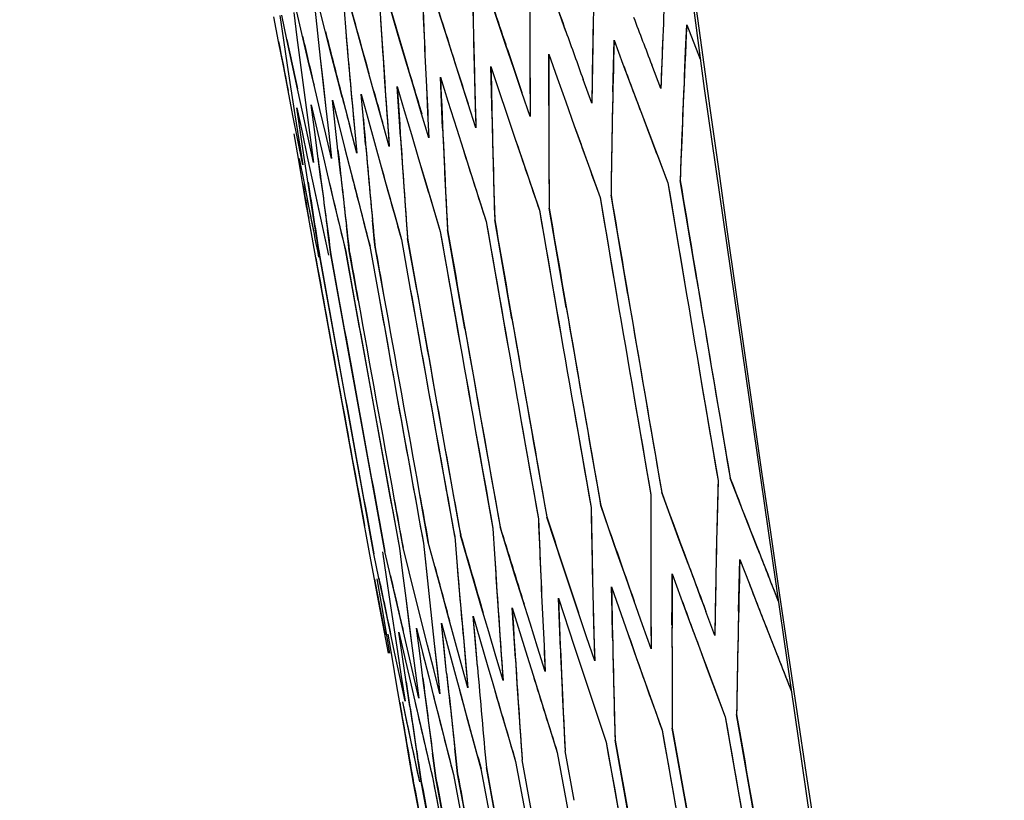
# Model space of a CAD drawing. Header units: millimetres. Extents: x 0 to 420, y 0 to 297.
# Tile 83 of 117: x 296.16 to 298, y 166.65 to 168.12. Entities that reach past the tile are written whole.
import ezdxf

# ---------------------------------------------------------------- set-up
doc = ezdxf.new("R2010")
doc.units = ezdxf.units.MM
doc.header["$LTSCALE"] = 23.1
doc.header["$PDMODE"] = 3
doc.header["$PDSIZE"] = 0.3125
doc.layers.get('0').update_dxf_attribs({"linetype": 'CONTINUOUS'})
doc.layers.get('Defpoints').update_dxf_attribs({"linetype": 'CONTINUOUS'})
doc.layers.add('06___PRT_ALL_SURFS', color=7, linetype='CONTINUOUS')
doc.layers.add('DIM_PILOTEES', color=7, linetype='CONTINUOUS')
doc.styles.get("Standard").update_dxf_attribs({"font": 'txt', "width": 0.7})
doc.dimstyles.new('DIMSTYLE_7', dxfattribs={"dimtxt": 2.5, "dimasz": 3.5, "dimexe": 2, "dimexo": 0, "dimgap": 2.5, "dimtad": 1, "dimdsep": 46, "dimtxsty": 'Standard', "dimblk": '_FILLED', "dimblk1": '_FILLED', "dimblk2": '_FILLED', "dimcen": 0.09, "dimazin": 2, "dimtp": 0.5, "dimtm": 0.5, "dimtfac": 1, "dimtofl": 0, "dimtmove": 0, "dimatfit": 3, "dimldrblk": '_FILLED', "dimfxl": 0, "dimtolj": 1, "dimarcsym": 0})

# ---------------------------------------------------------------- blocks, each defined once
blk = doc.blocks.new('_FILLED')
at = {"color": 0, "linetype": 'ByBlock'}
blk.add_solid([(0, 0), (-1, 0.14286), (-1, -0.14286)], dxfattribs=at)
blk = doc.blocks.new('*D14')
at = {"layer": 'Defpoints', "color": 0, "linetype": 'Continuous'}
for p in [(271.7552, 241.48), (318.6655, 194.5697), (271.7552, 147.6594), (365.5757, 147.6594)]:
    blk.add_point(p, dxfattribs=at)
at = {"layer": 'DIM_PILOTEES', "color": 0, "linetype": 'Continuous', "lineweight": -2}
for p, q in [((271.7552, 147.6594), (270.341, 146.2452)), ((365.5757, 147.6594), (366.99, 146.2452))]:
    blk.add_line(p, q, dxfattribs=at)
blk.add_arc((318.6655, 194.5697), 66.3412, 318.023138, 221.976862, dxfattribs=at)
at = {"layer": 'DIM_PILOTEES', "color": 0, "linetype": 'Continuous', "lineweight": -2, "xscale": 3.5, "yscale": 3.5, "zscale": 3.5}
for p, rotation in [((271.7552, 147.6594), 313.4884311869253), ((365.5757, 147.6594), 226.5115688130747)]:
    blk.add_blockref('_FILLED', p, dxfattribs=dict(at, rotation=rotation))
at = {"layer": 'DIM_PILOTEES', "color": 0, "linetype": 'Continuous', "insert": (323.275, 266.5968), "char_height": 2.5, "width": 14.285714, "attachment_point": 2, "rotation": 356.3382, "line_spacing_factor": 0.9}
blk.add_mtext('\\A1;{\\ftxt;\\W0.0001;\\H0.0001;\\~}{\\ftxt;\\W3.1428571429;\\H2.5; }{\\ftxt;\\W0.0001;\\H0.0001;\\~}{\\ftxt;\\W0.0001;\\H0.0001;\\~}{\\ftxt;\\W0.6666666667;\\H2.5; }{\\ftxt;\\W0.0001;\\H0.0001;\\~}', dxfattribs=at)

msp = doc.modelspace()

# ---------------------------------------------------------------- linework, layer by layer
at = {"color": 7, "linetype": 'Continuous'}
for p, q in [((297.0065, 168.2035), (297.0084, 168.1077)), ((297.0539, 168.1174), (297.0238, 168.2072)), ((296.9555, 168.0965), (296.9271, 168.1866)), ((296.8315, 168.1663), (296.8375, 168.0714)), ((296.8709, 168.0785), (296.8442, 168.169)), ((296.9121, 168.1834), (296.9161, 168.0881)), ((296.7646, 168.1521), (296.7726, 168.0576)), ((296.7646, 168.1521), (296.7686, 168.1048)), ((296.7999, 168.0634), (296.775, 168.1543)), ((296.6717, 168.1323), (296.6776, 168.0855)), ((296.6988, 168.0419), (296.6774, 168.1335)), ((296.7113, 168.1407), (296.7214, 168.0467)), ((296.7113, 168.1407), (296.7163, 168.0937)), ((296.7425, 168.0512), (296.7194, 168.1425)), ((297.1822, 168.0965), (297.1662, 168.1413)), ((296.6431, 168.0782), (296.6343, 168.1244)), ((296.6456, 168.1268), (296.6525, 168.0802)), ((296.6588, 168.0815), (296.6491, 168.1275)), ((296.8345, 168.1189), (296.8375, 168.0714)), ((297.0691, 168.0725), (297.0539, 168.1174)), ((296.7163, 168.0937), (296.7214, 168.0467)), ((296.7686, 168.1048), (296.7726, 168.0576)), ((296.9699, 168.0514), (296.9555, 168.0965)), ((297.4067, 168.0607), (297.409, 168.1092)), ((297.409, 168.1092), (297.4344, 168.0448)), ((296.652, 168.032), (296.6431, 168.0782)), ((296.6525, 168.0802), (296.6595, 168.0335)), ((296.6686, 168.0355), (296.6588, 168.0815)), ((296.6776, 168.0855), (296.6837, 168.0387)), ((296.8843, 168.0332), (296.8709, 168.0785)), ((297.2714, 168.0319), (297.2726, 168.0802)), ((297.2726, 168.0802), (297.2892, 168.0357)), ((297.3641, 168.0869), (297.3622, 168.0382)), ((296.7726, 168.0576), (296.7768, 168.0103)), ((296.8125, 168.0179), (296.7999, 168.0634)), ((297.0844, 168.0275), (297.0691, 168.0725)), ((297.2324, 168.0589), (297.2316, 168.0105)), ((297.4045, 168.0121), (297.4067, 168.0607)), ((296.6837, 168.0387), (296.696, 167.9449)), ((296.7096, 167.996), (296.6988, 168.0419)), ((296.7214, 168.0467), (296.7318, 167.9525)), ((296.7542, 168.0055), (296.7425, 168.0512)), ((296.9843, 168.0062), (296.9699, 168.0514)), ((297.15, 168.0061), (297.1502, 168.0542)), ((297.1502, 168.0542), (297.166, 168.0095)), ((297.3622, 168.0382), (297.3604, 167.9895)), ((296.661, 167.9857), (296.652, 168.032)), ((296.6595, 168.0335), (296.6738, 167.9402)), ((296.6785, 167.9894), (296.6686, 168.0355)), ((296.8956, 167.9957), (296.8843, 168.0332)), ((297.0416, 168.0311), (297.0566, 167.9862)), ((297.0425, 167.9833), (297.0416, 168.0311)), ((297.0998, 167.9825), (297.0844, 168.0275)), ((297.1146, 168.0339), (297.1149, 167.9857)), ((297.2703, 167.9836), (297.2714, 168.0319)), ((297.2892, 168.0357), (297.306, 167.9912)), ((297.3604, 167.9895), (297.3432, 168.0342)), ((296.7627, 167.9727), (296.7542, 168.0055)), ((296.8226, 167.9817), (296.8125, 168.0179)), ((296.9488, 167.9633), (296.9468, 168.011)), ((296.9468, 168.011), (296.9609, 167.9659)), ((296.9988, 167.961), (296.9843, 168.0062)), ((297.0107, 168.0118), (297.012, 167.9638)), ((297.15, 167.958), (297.15, 168.0061)), ((297.166, 168.0095), (297.1818, 167.9648)), ((297.2309, 167.962), (297.2146, 168.0069)), ((297.2316, 168.0105), (297.2309, 167.962)), ((296.6701, 167.9394), (296.661, 167.9857)), ((296.6885, 167.9433), (296.6785, 167.9894)), ((296.7205, 167.9501), (296.7096, 167.996)), ((296.8379, 167.9268), (296.8225, 167.9817)), ((296.8687, 167.9463), (296.8657, 167.9937)), ((296.8657, 167.9937), (296.879, 167.9485)), ((296.9115, 167.9424), (296.8955, 167.9957)), ((296.9205, 167.9926), (296.9228, 167.9448)), ((297.0436, 167.9354), (297.0425, 167.9833)), ((297.0566, 167.9862), (297.0716, 167.9413)), ((297.1152, 167.9374), (297.0998, 167.9825)), ((297.1149, 167.9857), (297.1152, 167.9374)), ((297.306, 167.9912), (297.3228, 167.9466)), ((296.7495, 167.9209), (296.7445, 167.968)), ((296.7445, 167.968), (296.7559, 167.9223)), ((296.8023, 167.9322), (296.7983, 167.9794)), ((296.7983, 167.9794), (296.8107, 167.934)), ((296.844, 167.9763), (296.8473, 167.9288)), ((296.9509, 167.9156), (296.9488, 167.9633)), ((296.9609, 167.9659), (296.9774, 167.9135)), ((296.9609, 167.9659), (296.9774, 167.9135)), ((297.012, 167.9638), (297.0134, 167.9157)), ((297.1818, 167.9648), (297.1978, 167.92)), ((296.6775, 167.9537), (296.6872, 167.9077)), ((296.6844, 167.9071), (296.6775, 167.9537)), ((296.696, 167.9449), (296.7023, 167.8979)), ((296.7042, 167.9594), (296.7148, 167.9136)), ((296.7102, 167.9126), (296.7042, 167.9594)), ((296.7315, 167.9042), (296.7205, 167.9501)), ((296.7318, 167.9525), (296.7371, 167.9053)), ((296.7811, 167.963), (296.7854, 167.9156)), ((296.8718, 167.8988), (296.8687, 167.9463)), ((296.879, 167.9485), (296.8923, 167.9032)), ((296.9228, 167.9448), (296.9253, 167.897)), ((297.0134, 167.9157), (296.9988, 167.961)), ((297.3228, 167.9466), (297.3397, 167.9019)), ((296.6792, 167.893), (296.6701, 167.9394)), ((296.6738, 167.9402), (296.6811, 167.8934)), ((296.6986, 167.8972), (296.6885, 167.9433)), ((296.8064, 167.8849), (296.8023, 167.9322)), ((296.8107, 167.934), (296.8231, 167.8885)), ((296.8508, 167.8812), (296.8379, 167.9268)), ((296.8473, 167.9288), (296.8508, 167.8812)), ((296.9253, 167.897), (296.9115, 167.9424)), ((297.0716, 167.9413), (297.0867, 167.8964)), ((296.6872, 167.9077), (296.6969, 167.8617)), ((296.7172, 167.8587), (296.7102, 167.9126)), ((296.7148, 167.9136), (296.7255, 167.8677)), ((296.7545, 167.8739), (296.7495, 167.9209)), ((296.7559, 167.9223), (296.7675, 167.8767)), ((296.7899, 167.8682), (296.7779, 167.914)), ((296.7854, 167.9156), (296.7899, 167.8682)), ((296.9774, 167.9135), (296.9894, 167.8757)), ((297.1978, 167.92), (297.2139, 167.8752)), ((296.6802, 167.8581), (296.6722, 167.9045)), ((296.6885, 167.8467), (296.6792, 167.893)), ((296.6811, 167.8934), (296.6885, 167.8467)), ((296.6914, 167.8605), (296.6844, 167.9071)), ((296.7087, 167.851), (296.6986, 167.8972)), ((296.7023, 167.8979), (296.7087, 167.851)), ((296.7425, 167.8582), (296.7315, 167.9042)), ((296.7371, 167.9053), (296.7425, 167.8582)), ((296.8923, 167.9032), (296.9057, 167.8579)), ((297.0867, 167.8964), (297.1019, 167.8514)), ((297.3397, 167.9019), (297.3737, 167.8125)), ((296.7597, 167.8268), (296.7545, 167.8739)), ((296.7675, 167.8767), (296.7792, 167.831)), ((296.8231, 167.8885), (296.8356, 167.843)), ((296.9894, 167.8757), (297.0037, 167.8305)), ((297.2139, 167.8752), (297.2463, 167.7854)), ((296.6899, 167.802), (296.6802, 167.8581)), ((296.6819, 167.8585), (296.6908, 167.8122)), ((296.7057, 167.7671), (296.6914, 167.8605)), ((296.6969, 167.8617), (296.7068, 167.8156)), ((296.7224, 167.8189), (296.7172, 167.8587)), ((296.7255, 167.8677), (296.7362, 167.8218)), ((296.9057, 167.8579), (296.9192, 167.8125)), ((296.8356, 167.843), (296.8483, 167.7974)), ((297.1019, 167.8514), (297.1326, 167.7612)), ((296.7068, 167.8156), (296.7167, 167.7695)), ((296.7362, 167.8218), (296.747, 167.7759)), ((296.7792, 167.831), (296.7909, 167.7852)), ((297.0037, 167.8305), (297.0327, 167.74)), ((297.4277, 167.6312), (297.3967, 167.8174)), ((296.7009, 167.7392), (296.6899, 167.802)), ((296.6963, 167.7651), (296.6899, 167.802)), ((296.6908, 167.8122), (296.6999, 167.7659)), ((296.8483, 167.7974), (296.861, 167.7518)), ((296.9192, 167.8125), (296.9464, 167.7217)), ((297.3737, 167.8125), (297.4048, 167.6263)), ((296.7909, 167.7852), (296.8027, 167.7395)), ((297.2463, 167.7854), (297.2778, 167.5993)), ((297.2984, 167.6037), (297.2669, 167.7898)), ((296.6999, 167.7659), (296.709, 167.7195)), ((296.713, 167.7204), (296.7057, 167.7671)), ((296.7167, 167.7695), (296.7267, 167.7233)), ((296.747, 167.7759), (296.758, 167.7299)), ((297.1326, 167.7612), (297.1646, 167.5753)), ((297.1828, 167.5791), (297.1509, 167.7651)), ((296.8237, 167.6956), (296.8192, 167.743)), ((296.8231, 167.7015), (296.8192, 167.743)), ((296.861, 167.7518), (296.8737, 167.7062)), ((297.081, 167.5575), (297.0487, 167.7434)), ((296.7129, 167.672), (296.7009, 167.7392)), ((296.7046, 167.7186), (296.7009, 167.7392)), ((296.7267, 167.7233), (296.7368, 167.6771)), ((296.7413, 167.6781), (296.7349, 167.725)), ((296.758, 167.7299), (296.769, 167.6839)), ((296.7758, 167.6854), (296.7703, 167.7326)), ((296.8027, 167.7395), (296.8146, 167.6936)), ((296.9764, 167.6316), (296.9601, 167.7246)), ((297.0327, 167.74), (297.0651, 167.5541)), ((296.7204, 167.6736), (296.713, 167.7204)), ((296.8737, 167.7062), (296.8902, 167.6133)), ((296.9016, 167.6157), (296.8851, 167.7086)), ((296.9464, 167.7217), (296.9792, 167.5358)), ((296.8146, 167.6936), (296.8312, 167.6008)), ((296.8403, 167.6027), (296.8237, 167.6956)), ((296.7297, 167.5792), (296.7129, 167.672)), ((296.7371, 167.5808), (296.7204, 167.6736)), ((296.7581, 167.5852), (296.7413, 167.6781)), ((296.769, 167.6839), (296.7857, 167.5911)), ((296.7924, 167.5925), (296.7758, 167.6854)), ((296.9928, 167.5387), (296.9764, 167.6316)), ((296.8902, 167.6133), (296.9068, 167.5204)), ((296.8312, 167.6008), (296.8479, 167.5079)), ((296.7974, 167.2079), (296.7297, 167.5792)), ((296.7878, 167.3023), (296.7371, 167.5808)), ((296.8086, 167.3067), (296.7581, 167.5852)), ((296.7857, 167.5911), (296.8024, 167.4982)), ((296.8024, 167.4982), (296.853, 167.2198)), ((297.4361, 167.4402), (297.4677, 167.254)), ((297.3097, 167.4133), (297.3417, 167.2273)), ((297.1969, 167.3893), (297.2294, 167.2034)), ((297.0977, 167.3682), (297.1306, 167.1824)), ((297.0121, 167.35), (297.0453, 167.1642)), ((296.8048, 167.2095), (296.7878, 167.3023)), ((296.8256, 167.2139), (296.8086, 167.3067)), ((297.4677, 167.254), (297.4654, 167.1574)), ((297.525, 167.1701), (297.4904, 167.2589)), ((296.924, 167.1385), (296.9072, 167.2313)), ((297.3417, 167.2273), (297.3415, 167.131)), ((297.395, 167.1424), (297.3621, 167.2316)), ((296.8145, 167.1152), (296.7974, 167.2079)), ((296.8219, 167.1167), (296.8048, 167.2095)), ((296.8426, 167.1211), (296.8256, 167.2139)), ((296.853, 167.2198), (296.8699, 167.127)), ((296.8767, 167.1284), (296.8597, 167.2212)), ((297.2787, 167.1177), (297.2475, 167.2072)), ((297.2294, 167.2034), (297.2313, 167.1076)), ((297.1306, 167.1824), (297.1346, 167.087)), ((297.176, 167.0959), (297.1464, 167.1857)), ((297.5424, 167.1256), (297.525, 167.1701)), ((297.0109, 167.0608), (296.9847, 167.1514)), ((297.0453, 167.1642), (297.0513, 167.0693)), ((297.0453, 167.1642), (297.0483, 167.1168)), ((297.0867, 167.0769), (297.0589, 167.1671)), ((296.9151, 167.1365), (296.9249, 167.0425)), ((296.9151, 167.1365), (296.92, 167.0895)), ((296.9485, 167.0475), (296.924, 167.1385)), ((296.9735, 167.149), (296.9814, 167.0545)), ((296.9735, 167.149), (296.9774, 167.1017)), ((297.4116, 167.0978), (297.395, 167.1424)), ((296.8231, 167.0689), (296.8145, 167.1152)), ((296.8314, 167.0707), (296.8219, 167.1167)), ((296.8382, 167.1202), (296.845, 167.0736)), ((296.853, 167.0753), (296.8426, 167.1211)), ((296.8699, 167.127), (296.8758, 167.0801)), ((296.8994, 167.037), (296.8767, 167.1284)), ((297.0483, 167.1168), (297.0513, 167.0693)), ((297.2945, 167.0729), (297.2787, 167.1177)), ((296.9774, 167.1017), (296.9814, 167.0545)), ((297.1909, 167.0509), (297.176, 167.0959)), ((297.5074, 167.0576), (297.5087, 167.1059)), ((297.5087, 167.1059), (297.5259, 167.0615)), ((296.8758, 167.0801), (296.8818, 167.0333)), ((296.92, 167.0895), (296.9249, 167.0425)), ((297.1008, 167.0317), (297.0867, 167.0769)), ((297.3814, 167.0308), (297.3816, 167.0789)), ((297.3816, 167.0789), (297.3979, 167.0343)), ((296.8288, 167.0384), (296.8231, 167.0689)), ((296.8275, 167.0699), (296.8353, 167.0234)), ((296.841, 167.0246), (296.8314, 167.0707)), ((296.845, 167.0736), (296.8519, 167.0269)), ((296.8636, 167.0294), (296.853, 167.0753)), ((297.0241, 167.0154), (297.0109, 167.0608)), ((297.3103, 167.028), (297.2945, 167.0729)), ((297.4634, 167.0605), (297.4626, 167.0121)), ((297.5259, 167.0615), (297.5432, 167.0171)), ((296.9249, 167.0425), (296.9352, 166.9482)), ((296.9608, 167.0019), (296.9485, 167.0475)), ((296.9814, 167.0545), (296.9898, 166.9598)), ((297.2059, 167.0058), (297.1909, 167.0509)), ((297.268, 167.0548), (297.2992, 166.9652)), ((297.2689, 167.0069), (297.268, 167.0548)), ((297.5063, 167.0092), (297.5074, 167.0576)), ((296.8495, 166.93), (296.8288, 167.0384)), ((296.8353, 167.0234), (296.8512, 166.9304)), ((296.8605, 166.9324), (296.841, 167.0246)), ((296.8519, 167.0269), (296.866, 166.9335)), ((296.8848, 166.9375), (296.8636, 167.0294)), ((296.8818, 167.0333), (296.8939, 166.9395)), ((296.9224, 166.9455), (296.8994, 167.037)), ((297.115, 166.9865), (297.1008, 167.0317)), ((297.1681, 167.0335), (297.1976, 166.9436)), ((297.1699, 166.9858), (297.1681, 167.0335)), ((297.3262, 166.9831), (297.3103, 167.028)), ((297.3417, 167.0347), (297.3419, 166.9864)), ((297.3813, 166.9826), (297.3814, 167.0308)), ((297.3979, 167.0343), (297.4144, 166.9897)), ((297.5811, 167.0271), (297.5774, 167.0365)), ((297.0374, 166.97), (297.0241, 167.0154)), ((297.0844, 166.9677), (297.0815, 167.0151)), ((297.0815, 167.0151), (297.1094, 166.9249)), ((297.221, 166.9607), (297.2059, 167.0058)), ((297.2335, 167.0117), (297.2348, 166.9636)), ((297.2698, 166.9589), (297.2689, 167.0069)), ((297.4618, 166.9636), (297.445, 167.0083)), ((297.4626, 167.0121), (297.4618, 166.9636)), ((297.5432, 167.0171), (297.5606, 166.9726)), ((296.9584, 166.8927), (296.9486, 166.9868)), ((296.9535, 166.9398), (296.9486, 166.9868)), ((296.9486, 166.9868), (296.973, 166.8959)), ((296.9733, 166.9563), (296.9608, 167.0019)), ((297.0162, 166.905), (297.0084, 166.9996)), ((297.0123, 166.9523), (297.0084, 166.9996)), ((297.0084, 166.9996), (297.0345, 166.9089)), ((297.1292, 166.9412), (297.115, 166.9865)), ((297.1389, 166.9915), (297.1412, 166.9437)), ((297.1719, 166.9381), (297.1699, 166.9858)), ((297.3419, 166.9864), (297.3422, 166.9381)), ((297.4144, 166.9897), (297.431, 166.9451)), ((296.8567, 166.9192), (296.849, 166.9657)), ((296.8689, 166.9699), (296.8794, 166.9241)), ((296.8757, 166.9233), (296.8689, 166.9699)), ((296.9021, 166.977), (296.9134, 166.9313)), ((296.9079, 166.9301), (296.9021, 166.977)), ((297.0508, 166.9245), (297.0374, 166.97)), ((297.0576, 166.9743), (297.0609, 166.9267)), ((297.0874, 166.9202), (297.0844, 166.9677)), ((297.3422, 166.9381), (297.3262, 166.9831)), ((297.5606, 166.9726), (297.578, 166.9281)), ((296.9352, 166.9482), (296.9458, 166.8539)), ((296.9352, 166.9482), (296.9405, 166.9011)), ((296.9858, 166.9107), (296.9733, 166.9563)), ((296.9898, 166.9598), (296.9984, 166.865)), ((296.9898, 166.9598), (296.994, 166.9125)), ((297.0162, 166.905), (297.0123, 166.9523)), ((297.2362, 166.9156), (297.221, 166.9607)), ((297.2348, 166.9636), (297.2362, 166.9156)), ((297.2992, 166.9652), (297.315, 166.9204)), ((296.8704, 166.8862), (296.8605, 166.9324)), ((296.866, 166.9335), (296.8731, 166.8867)), ((296.8956, 166.8915), (296.8848, 166.9375)), ((296.8939, 166.9395), (296.9065, 166.8455)), ((296.8939, 166.9395), (296.9002, 166.8925)), ((296.9138, 166.8833), (296.9079, 166.9301)), ((296.9134, 166.9313), (296.9248, 166.8856)), ((296.9341, 166.8997), (296.9224, 166.9455)), ((296.9584, 166.8927), (296.9535, 166.9398)), ((297.1435, 166.8959), (297.1292, 166.9412)), ((297.1412, 166.9437), (297.1435, 166.8959)), ((297.1976, 166.9436), (297.2125, 166.8986)), ((297.431, 166.9451), (297.4476, 166.9004)), ((296.8645, 166.8728), (296.8567, 166.9192)), ((296.8825, 166.8766), (296.8757, 166.9233)), ((296.8794, 166.9241), (296.8899, 166.8782)), ((296.9984, 166.865), (296.9858, 166.9107)), ((296.994, 166.9125), (296.9984, 166.865)), ((297.0643, 166.8791), (297.0508, 166.9245)), ((297.0609, 166.9267), (297.0643, 166.8791)), ((297.1094, 166.9249), (297.1206, 166.8888)), ((297.1094, 166.9249), (297.1206, 166.8888)), ((297.315, 166.9204), (297.3308, 166.8755)), ((297.578, 166.9281), (297.6056, 166.858)), ((296.9065, 166.8455), (296.8956, 166.8915)), ((296.9002, 166.8925), (296.9065, 166.8455)), ((296.9458, 166.8539), (296.9341, 166.8997)), ((296.9405, 166.9011), (296.9458, 166.8539)), ((296.973, 166.8959), (296.9854, 166.8503)), ((297.0345, 166.9089), (297.0449, 166.8734)), ((297.2125, 166.8986), (297.2275, 166.8536)), ((297.4476, 166.9004), (297.4811, 166.8108)), ((296.8804, 166.8399), (296.8704, 166.8862)), ((296.8731, 166.8867), (296.8804, 166.8399)), ((296.8895, 166.8299), (296.8825, 166.8766)), ((296.8899, 166.8782), (296.9005, 166.8323)), ((296.9185, 166.847), (296.9138, 166.8833)), ((296.9248, 166.8856), (296.934, 166.8489)), ((297.0449, 166.8734), (297.061, 166.8182)), ((297.1206, 166.8888), (297.1376, 166.8344)), ((297.3308, 166.8755), (297.3627, 166.7856)), ((296.8803, 166.7797), (296.8645, 166.8728)), ((296.8754, 166.8391), (296.8876, 166.7813)), ((296.934, 166.8489), (296.9479, 166.7941)), ((296.9854, 166.8503), (296.9978, 166.8047)), ((297.2275, 166.8536), (297.2577, 166.7633)), ((296.9005, 166.8323), (296.9111, 166.7863)), ((297.061, 166.8182), (297.0744, 166.7727)), ((297.1376, 166.8344), (297.1661, 166.7439)), ((296.9978, 166.8047), (297.0103, 166.7591)), ((297.4811, 166.8108), (297.5137, 166.625)), ((297.535, 166.6295), (297.5025, 166.8154)), ((296.8876, 166.7813), (296.8975, 166.7351)), ((296.9111, 166.7863), (296.9219, 166.7403)), ((296.9479, 166.7941), (296.9595, 166.7483)), ((297.3627, 166.7856), (297.3957, 166.5999)), ((297.4147, 166.6039), (297.3818, 166.7897)), ((296.8884, 166.7331), (296.8803, 166.7797)), ((297.0744, 166.7727), (297.0879, 166.7272)), ((297.2577, 166.7633), (297.2911, 166.5776)), ((297.3079, 166.5812), (297.2745, 166.7669)), ((296.9595, 166.7483), (296.9712, 166.7024)), ((296.9791, 166.7041), (296.9738, 166.7513)), ((297.0103, 166.7591), (297.0229, 166.7134)), ((297.1661, 166.7439), (297.1999, 166.5582)), ((297.1975, 166.6541), (297.1807, 166.747)), ((296.8965, 166.6865), (296.8884, 166.7331)), ((296.8975, 166.7351), (296.9075, 166.6889)), ((296.9108, 166.6896), (296.9036, 166.7364)), ((296.9219, 166.7403), (296.9328, 166.6942)), ((296.9383, 166.6954), (296.9321, 166.7424)), ((296.9379, 166.6986), (296.9321, 166.7424)), ((297.0879, 166.7272), (297.1049, 166.6345)), ((297.1172, 166.6371), (297.1002, 166.7298)), ((297.0229, 166.7134), (297.0401, 166.6207)), ((297.0501, 166.6228), (297.033, 166.7156)), ((296.9282, 166.5969), (296.9108, 166.6896)), ((296.9328, 166.6942), (296.9501, 166.6015)), ((296.9557, 166.6027), (296.9383, 166.6954)), ((296.9712, 166.7024), (296.9885, 166.6097)), ((296.9963, 166.6114), (296.9791, 166.7041)), ((296.9139, 166.5938), (296.8965, 166.6865))]:
    msp.add_line(p, q, dxfattribs=at)
for points in [[(297.0748, 170.9158), (297.2479, 169.4593), (297.4417, 167.9897), (297.654, 166.5243), (297.8848, 165.0633), (298.1341, 163.6069), (298.4019, 162.1553), (298.688, 160.7088), (298.9924, 159.2676), (299.315, 157.832), (299.6438, 156.4507)], [(297.0065, 168.2035), (297.0074, 168.1556), (297.0084, 168.1077)], [(296.9121, 168.1834), (296.9141, 168.1358), (296.9161, 168.0881)], [(296.6837, 168.0387), (296.6898, 167.9918), (296.696, 167.9449)], [(296.7214, 168.0467), (296.7265, 167.9996), (296.7318, 167.9525)], [(296.7974, 167.2079), (296.7804, 167.3007), (296.7634, 167.3935), (296.7465, 167.4864), (296.7297, 167.5792)], [(297.4677, 167.254), (297.4665, 167.2057), (297.4654, 167.1574)], [(297.3417, 167.2273), (297.3416, 167.1792), (297.3415, 167.131)], [(297.2294, 167.2034), (297.2303, 167.1555), (297.2313, 167.1076)], [(297.1306, 167.1824), (297.1325, 167.1347), (297.1346, 167.087)], [(296.9249, 167.0425), (296.93, 166.9954), (296.9352, 166.9482)], [(296.9814, 167.0545), (296.9856, 167.0072), (296.9898, 166.9598)], [(296.8818, 167.0333), (296.8878, 166.9864), (296.8939, 166.9395)]]:
    msp.add_lwpolyline(points, dxfattribs=at)
for centre, radius, start, end in [((411.2752, 183.7578), 114.9147, 186.416029, 193.74638), ((321.1292, 167.1234), 23.7846, 177.20939, 177.67825), ((321.2074, 167.6242), 23.979, 178.49876, 178.96124), ((321.3204, 168.1323), 24.206, 179.77709, 180.23296), ((329.2857, 179.6281), 34.1117, 199.51899, 199.75826), ((321.4681, 168.6493), 24.4657, 181.04401, 181.49305), ((328.4744, 178.7139), 33.1591, 198.47302, 198.71861), ((327.7046, 177.8394), 32.2557, 197.41308, 197.66505), ((326.9757, 177.0022), 31.3995, 196.33874, 196.59716), ((321.6503, 169.1767), 24.7581, 182.29919, 182.74121), ((321.17, 167.1216), 23.8255, 177.44388, 177.91252), ((326.2869, 176.1999), 30.589, 195.24961, 195.51453), ((321.2553, 167.6233), 24.0268, 178.73008, 179.19226), ((321.3752, 168.1324), 24.2608, 180.00512, 180.46062), ((321.8858, 169.7174), 25.1023, 183.65107, 183.97707), ((330.3948, 180.6812), 35.3886, 200.78437, 200.93908), ((325.6753, 175.4402), 29.8614, 194.23586, 194.41672), ((322.1392, 170.271), 25.463, 184.88015, 185.20062), ((321.5297, 168.6507), 24.5274, 181.26864, 181.71724), ((329.5291, 179.7154), 34.3703, 199.75816, 199.91704), ((321.2059, 166.963), 23.8245, 177.24235, 177.9448), ((323.9554, 173.306), 27.8081, 190.83587, 191.02997), ((324.4902, 173.9897), 28.4516, 191.98508, 192.17475), ((325.0634, 174.7005), 29.1357, 193.11833, 193.30359), ((321.7189, 169.1798), 24.8268, 182.52033, 182.96183), ((321.2898, 167.4636), 24.0251, 178.52924, 179.22201), ((321.9427, 169.7212), 25.1593, 183.75991, 184.19415), ((328.7062, 178.7924), 33.4039, 198.71851, 198.8816), ((327.9253, 177.9096), 32.4873, 197.66495, 197.83231), ((321.4083, 167.9716), 24.2583, 179.80499, 180.48775), ((327.1856, 177.0647), 31.6185, 196.59706, 196.76872), ((321.5614, 168.4888), 24.524, 181.06924, 181.74165), ((330.2435, 180.3827), 35.1914, 200.53945, 200.69454), ((325.8271, 175.4792), 30.0181, 194.41672, 194.5971), ((322.2011, 170.2766), 25.5251, 185.09381, 185.30722), ((321.7491, 169.0165), 24.8226, 182.32165, 182.98344), ((321.2263, 166.9622), 23.845, 177.47644, 177.94463), ((326.5147, 176.2632), 30.8254, 195.57643, 195.6904), ((321.9715, 169.5565), 25.1543, 183.56196, 184.21286), ((321.3137, 167.4632), 24.049, 178.76012, 179.22183), ((325.8545, 175.4863), 30.0464, 194.48155, 194.59706), ((321.4356, 167.9718), 24.2856, 180.03255, 180.48754), ((330.5006, 180.4799), 35.4663, 200.69464, 200.92632), ((322.1868, 170.1067), 25.4775, 184.89629, 185.10971), ((321.5922, 168.4896), 24.5549, 181.29336, 181.74142), ((321.7834, 169.0182), 24.857, 182.54225, 182.98319), ((329.6305, 179.5142), 34.4427, 199.67128, 199.90922), ((322.0093, 169.5592), 25.1922, 183.77894, 184.21259), ((328.8036, 178.5915), 33.4716, 198.63439, 198.87867), ((322.543, 170.6822), 25.9409, 186.2148, 186.52891), ((322.249, 170.1123), 25.5399, 185.00311, 185.32289), ((328.0191, 177.7091), 32.5506, 197.58352, 197.83421), ((322.876, 171.2697), 26.3803, 187.42929, 187.72213), ((327.2762, 176.8646), 31.6779, 196.51824, 196.7754), ((322.2908, 170.1161), 25.5819, 185.10978, 185.42933), ((326.5741, 176.0557), 30.8517, 195.43816, 195.70185), ((324.7065, 173.8211), 28.6365, 192.10571, 192.38924), ((322.9214, 171.2758), 26.4261, 187.51666, 187.82474), ((325.2898, 174.536), 29.3324, 193.2322, 193.50908), ((322.5884, 170.6873), 25.9866, 186.31959, 186.63345), ((325.9122, 175.2801), 30.0703, 194.34292, 194.61318), ((444.6314, 192.2361), 149.2459, 189.416715, 189.634131), ((323.6499, 172.5037), 27.3669, 189.87221, 190.01122), ((324.1619, 173.1337), 27.9817, 190.9632, 191.2534), ((323.2901, 171.8833), 26.9011, 188.70092, 189.00315), ((444.6103, 192.3043), 149.2597, 189.44429, 189.589211), ((444.5672, 192.6951), 149.412, 189.597052, 189.741811), ((444.5854, 192.6338), 149.3987, 189.572358, 189.789527), ((444.5311, 193.0438), 149.551, 189.732963, 189.877574), ((444.5468, 192.9894), 149.5387, 189.711108, 189.928053), ((444.5135, 193.303), 149.6635, 189.833193, 190.04994), ((444.4842, 193.5746), 149.7718, 189.938805, 190.155381), ((444.5001, 193.3505), 149.6747, 189.852244, 189.996726), ((444.4582, 193.8044), 149.8626, 190.028103, 190.244537), ((444.4728, 193.6153), 149.7816, 189.955082, 190.099452), ((444.4351, 193.9924), 149.9355, 190.10121, 190.137263), ((444.3831, 194.33), 150.0571, 190.233047, 190.428128), ((444.3883, 194.3075), 150.0506, 190.224129, 190.440268), ((444.3993, 194.2437), 150.0287, 190.199182, 190.415357), ((444.4122, 194.1595), 149.9983, 190.166289, 190.382511), ((444.4152, 194.1388), 149.9907, 190.158218, 190.194256), ((444.6443, 192.2382), 149.2589, 189.489188, 189.634126), ((444.4568, 193.8397), 149.879, 190.0777, 190.258042), ((444.461, 193.8049), 149.8655, 190.064176, 190.244536), ((444.6356, 192.3086), 149.2854, 189.516754, 189.661663), ((444.4337, 194.0205), 149.9484, 190.148055, 190.328306), ((444.4351, 193.9924), 149.9355, 190.137263, 190.281476), ((444.5897, 192.6989), 149.4348, 189.669434, 189.814181), ((444.5969, 192.6357), 149.4104, 189.644748, 189.789522), ((444.4152, 194.1388), 149.9907, 190.194256, 190.338412), ((444.5505, 193.0472), 149.5708, 189.805271, 189.949873), ((444.5568, 192.9911), 149.5488, 189.783423, 189.928049), ((444.5219, 193.3045), 149.6721, 189.905442, 190.049936), ((444.4912, 193.5759), 149.7789, 190.010998, 190.155378), ((444.5165, 193.3534), 149.6914, 189.924487, 190.06896), ((444.4595, 193.8402), 149.8818, 190.113769, 190.258041), ((444.4864, 193.6177), 149.7953, 190.027269, 190.171632), ((444.4359, 194.0209), 149.9506, 190.184105, 190.328305), ((321.5313, 166.6214), 24.0719, 178.4941, 178.9548), ((331.5962, 180.4719), 36.5758, 201.17701, 201.55105), ((444.4351, 193.9924), 149.9355, 190.281476, 190.31753), ((321.6513, 167.125), 24.3098, 179.75903, 180.21298), ((330.6746, 179.4725), 35.4904, 200.17617, 200.56062), ((444.4152, 194.1388), 149.9907, 190.338412, 190.374451), ((329.7495, 178.5013), 34.4084, 199.16169, 199.47791), ((321.8058, 167.6375), 24.5802, 181.01206, 181.45905), ((321.9948, 168.1605), 24.8834, 182.25287, 182.69271), ((328.9212, 177.5919), 33.4354, 198.13346, 198.4582), ((327.3614, 175.8809), 31.6061, 196.0334, 196.30955), ((328.1012, 176.7115), 32.4765, 197.09075, 197.35864), ((321.5805, 166.6204), 24.1212, 178.72453, 179.18492), ((322.2375, 168.6969), 25.2388, 183.58933, 183.91362), ((321.7074, 167.1251), 24.3659, 179.98611, 180.43967), ((331.7605, 180.5365), 36.7524, 201.40139, 201.55063), ((322.498, 169.2461), 25.6105, 184.80309, 185.12176), ((321.8688, 167.639), 24.6433, 181.23567, 181.68221), ((330.8311, 179.5309), 35.6573, 200.4068, 200.5602), ((321.6003, 166.4498), 24.1005, 178.44007, 179.13093), ((326.7032, 175.0961), 30.8241, 195.04867, 195.24508), ((322.0648, 168.1637), 24.9535, 182.47292, 182.91225), ((321.7233, 166.9529), 24.342, 179.70355, 180.38421), ((324.3017, 172.2163), 27.9565, 190.60983, 190.82797), ((324.8431, 172.894), 28.6106, 191.74373, 191.95681), ((325.4235, 173.5985), 29.3057, 192.86134, 193.06909), ((322.2956, 168.7007), 25.2969, 183.6976, 184.12955), ((331.6316, 180.3025), 36.5858, 201.21782, 201.36726), ((321.8807, 167.4651), 24.6161, 180.95506, 181.62522), ((322.0728, 167.9878), 24.923, 182.1943, 182.85367), ((330.7087, 179.3049), 35.4989, 200.22213, 200.37574), ((322.2996, 168.5226), 25.2631, 183.42099, 184.06933), ((321.6246, 166.4494), 24.1248, 178.67032, 179.13074), ((321.7511, 166.953), 24.3698, 179.93041, 180.384), ((331.8837, 180.4011), 36.8565, 201.36732, 201.55874), ((321.912, 167.4659), 24.6474, 181.17844, 181.62499), ((330.0319, 178.423), 34.6801, 199.29216, 199.60681), ((322.1075, 167.9894), 24.9578, 182.41409, 182.85342), ((329.1906, 177.5064), 33.6916, 198.27115, 198.59433), ((330.9713, 179.4025), 35.7791, 200.37584, 200.60531), ((322.3378, 168.5252), 25.3014, 183.63711, 184.06905), ((322.9039, 169.6401), 26.0905, 186.04447, 186.46121), ((322.8808, 169.6376), 26.0673, 186.04436, 186.35704), ((322.6032, 169.0749), 25.6788, 184.84729, 185.2717), ((323.5863, 170.8195), 26.9933, 188.3992, 188.70017), ((323.2154, 170.2192), 26.5123, 187.22839, 187.53525), ((327.6735, 175.8022), 31.9035, 196.25238, 196.52601), ((328.4298, 176.6418), 32.7931, 197.30209, 197.56745), ((326.9596, 174.9984), 31.0619, 195.18772, 195.46949), ((324.044, 171.4489), 27.5621, 189.63104, 189.94992), ((325.0638, 172.7796), 28.8076, 191.90095, 192.20609), ((325.6555, 173.4892), 29.5155, 193.01228, 193.30984), ((323.2594, 170.2249), 26.5567, 187.30752, 187.63738), ((326.2872, 174.2281), 30.2665, 194.10778, 194.39754), ((323.6396, 170.8276), 27.0472, 188.49962, 188.80029), ((444.7091, 192.5143), 149.4548, 189.903042, 190.04773), ((444.7294, 192.4494), 149.4418, 189.8769, 190.093963), ((444.6546, 192.8829), 149.586, 190.047437, 190.191987), ((444.6726, 192.8251), 149.5741, 190.024148, 190.241), ((444.6055, 193.2094), 149.7023, 190.175133, 190.319561), ((444.6213, 193.1584), 149.6917, 190.154659, 190.371325), ((444.4968, 193.9072), 149.9498, 190.447727, 190.66399), ((444.4213, 194.2841), 150.0693, 190.595733, 190.811809), ((444.4362, 194.2166), 150.0492, 190.569169, 190.785276), ((444.4399, 194.1994), 150.0439, 190.562393, 190.77851), ((444.4653, 194.0739), 150.0044, 190.513071, 190.549101), ((444.4109, 194.328), 150.0818, 190.613094, 190.829152)]:
    msp.add_arc(centre, radius, start, end, dxfattribs=at)
at = {"layer": '06___PRT_ALL_SURFS', "color": 7, "linetype": 'Continuous'}
msp.add_arc((410.7832, 185.9897), 113.8262, 184.569348, 194.856199, dxfattribs=at)
msp.add_open_spline([(297.1, 176.9069), (297.2209, 175.1886), (297.8479, 168.3302), (299.057, 161.5233), (300.2992, 156.511)], degree=3, knots=[0, 0, 0, 0, 0.250129, 1, 1, 1, 1], dxfattribs=at)

# ---------------------------------------------------------------- dimensions: what is measured, and where the dimension line sits
at = {"layer": 'DIM_PILOTEES', "color": 2, "linetype": 'Continuous'}
dim = msp.add_angular_dim_3p(base=(271.7552, 241.48), center=(318.6655, 194.5697), p1=(365.5757, 147.6594), p2=(271.7552, 147.6594), text='{\\ftxt;\\W0.0001;\\H0.0001;\\~}{\\ftxt;\\W3.1428571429;\\H2.5; }{\\ftxt;\\W0.0001;\\H0.0001;\\~}{\\ftxt;\\W0.0001;\\H0.0001;\\~}{\\ftxt;\\W0.6666666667;\\H2.5; }{\\ftxt;\\W0.0001;\\H0.0001;\\~}', dimstyle='DIMSTYLE_7', dxfattribs=at)
dim.commit()
dim.dimension.update_dxf_attribs({"geometry": '*D14', "text_midpoint": (322.9024, 260.7754), "dimtype": 165})

doc.saveas('drawing.dxf')
